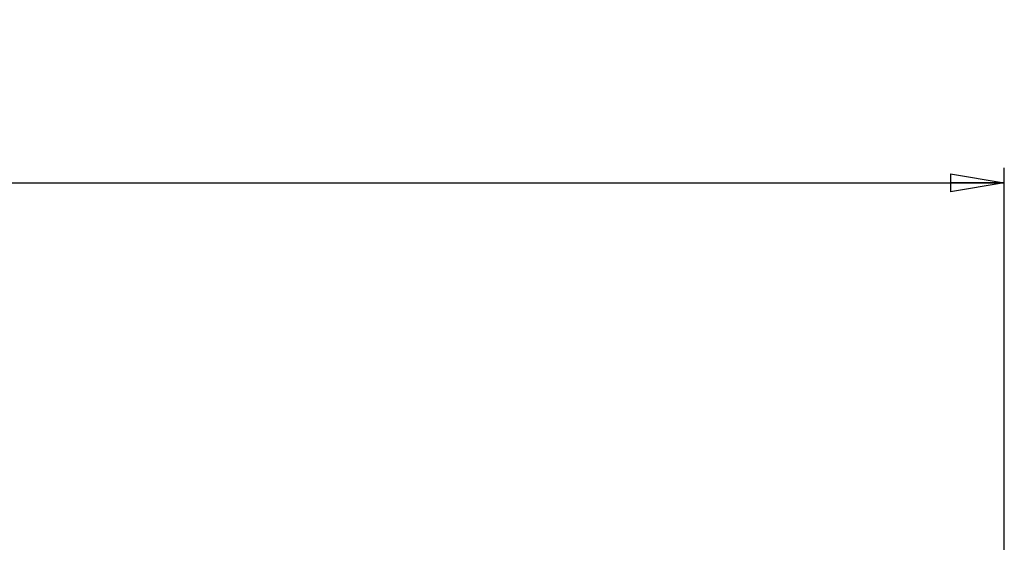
# Paper-space layout 'P3m-C' of a CAD drawing. Header units: inches. Extents: x 0.3 to 33.8, y 0.2 to 21.7.
# Tile 9 of 24: x 8.4 to 11, y 9.5 to 10.9. Entities that reach past the tile are written whole.
import ezdxf

# ---------------------------------------------------------------- set-up
doc = ezdxf.new("R2010")
doc.units = ezdxf.units.IN
doc.header["$MEASUREMENT"] = 0
doc.layers.add('BORDERS', color=7, linetype='Continuous')
doc.styles.add('SLDTEXTSTYLE0', font='TXT', dxfattribs={"width": 0.75})
doc.dimstyles.new('SLDDIMSTYLE8', dxfattribs={"dimtxt": 0.137795, "dimasz": 0.14, "dimexe": 0, "dimexo": 0.0625, "dimgap": 0.034449, "dimtad": 1, "dimdec": 3, "dimlfac": 2, "dimrnd": 1e-09, "dimzin": 4, "dimdsep": 46, "dimtxsty": 'SLDTEXTSTYLE0', "dimblk1": 'CLOSED', "dimblk2": 'CLOSED', "dimsah": 1, "dimcen": 0.09, "dimadec": 0, "dimazin": 1, "dimtfac": 1, "dimtdec": 3, "dimtofl": 0, "dimtmove": 0, "dimatfit": 3, "dimldrblk": 'CLOSED', "dimfxl": 0, "dimfrac": 2, "dimtolj": 1, "dimtzin": 12, "dimarcsym": 0})

# ---------------------------------------------------------------- blocks, each defined once
blk = doc.blocks.new('_Closed')
at = {"color": 0, "linetype": 'ByBlock', "lineweight": -2}
for p, q in [((-1, 0.166667), (0, 0)), ((-1, 0.166667), (-1, -0.166667)), ((0, 0), (-1, -0.166667)), ((0, 0), (-1, 0))]:
    blk.add_line(p, q, dxfattribs=at)
blk = doc.blocks.new('_D_36')
at = {"layer": 'BORDERS'}
for p, q in [((6.725, 10.8714), (6.683, 10.8714)), ((6.683, 10.8714), (6.683, 10.6526)), ((7.0305, 10.8714), (7.0725, 10.8714)), ((7.0725, 10.8714), (7.0725, 10.6526)), ((6.683, 10.6526), (6.725, 10.6526)), ((7.0725, 10.6526), (7.0305, 10.6526)), ((2.8528, 9.479), (2.8528, 10.4858)), ((10.9778, 9.479), (10.9778, 10.4858)), ((2.8528, 10.4464), (10.9778, 10.4464))]:
    blk.add_line(p, q, dxfattribs=at)
at = {"layer": 'BORDERS', "xscale": 0.14, "yscale": 0.14, "rotation": 180.0000000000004}
blk.add_blockref('_Closed', (2.8528, 10.4464, 0.9375), dxfattribs=at)
at = {"layer": 'BORDERS', "xscale": 0.14, "yscale": 0.14}
blk.add_blockref('_Closed', (10.9778, 10.4464, 0.9375), dxfattribs=at)
at = {"layer": 'BORDERS', "char_height": 0.1378, "attachment_point": 1, "style": 'SLDTEXTSTYLE0'}
for s, insert in [('413', (6.725, 10.8302)), ('16.250', (6.5978, 10.6241))]:
    blk.add_mtext(s, dxfattribs=dict(at, insert=insert))

psp = doc.layouts.new('P3m-C')

# ---------------------------------------------------------------- dimensions: what is measured, and where the dimension line sits
at = {"layer": 'BORDERS'}
dim = psp.add_linear_dim(base=(10.97777, 10.44644), p1=(2.85277, 9.43965), p2=(10.97777, 9.43965), dimstyle='SLDDIMSTYLE8', dxfattribs=at)
dim.commit()
dim.dimension.update_dxf_attribs({"geometry": '_D_36', "text_midpoint": (6.87774, 10.44644), "dimtype": 160})

doc.saveas('drawing.dxf')
